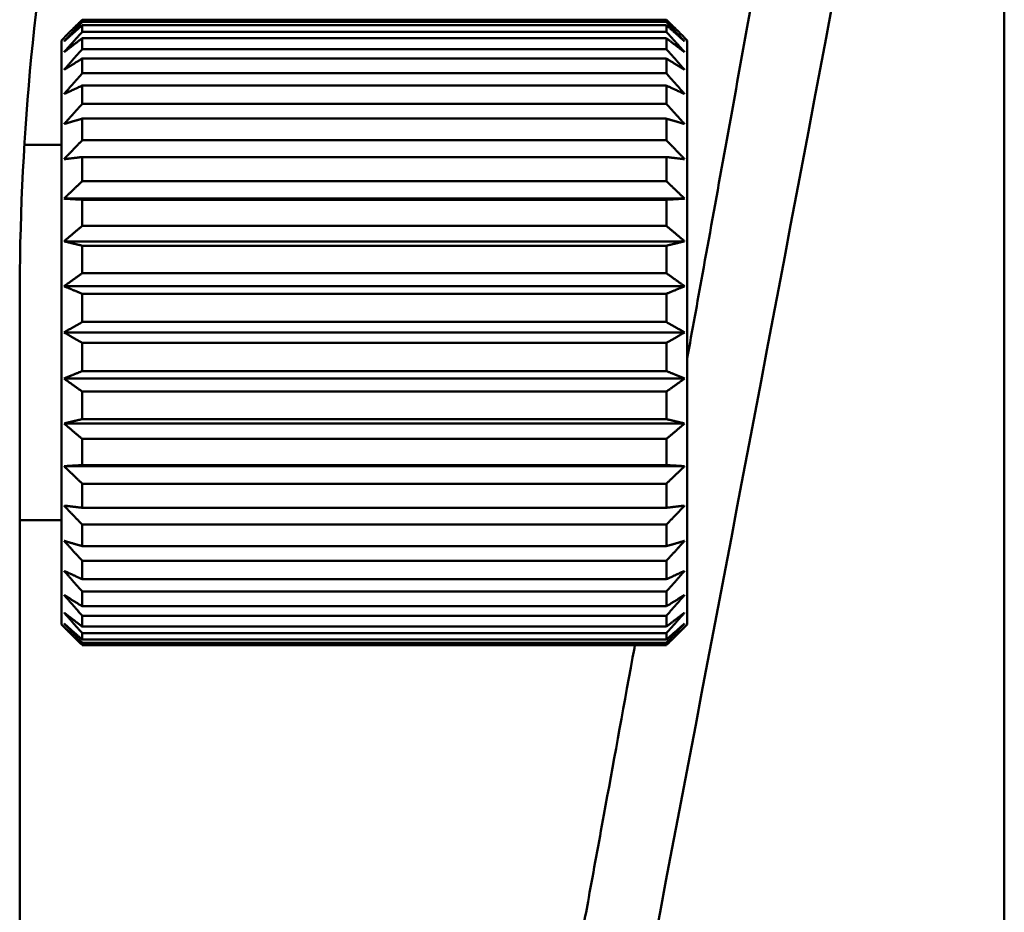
# Model space of a CAD drawing. Header units: millimetres. Extents: x 0 to 4686, y -120 to 1682.
# Tile 172 of 256: x 1196 to 1219, y 1053 to 1074. Entities that reach past the tile are written whole.
import ezdxf

# ---------------------------------------------------------------- set-up
doc = ezdxf.new("R2010")
doc.units = ezdxf.units.MM
doc.header["$LTSCALE"] = 2
doc.layers.add('Sichtbar (ISO)', color=7, linetype='Continuous', lineweight=50)

msp = doc.modelspace()

# ---------------------------------------------------------------- linework, layer by layer
at = {"layer": 'Sichtbar (ISO)'}
for p, q in [((1219.1099, 1083.5783), (1219.1099, 1031.7233)), ((1197.0099, 1074.0898), (1197.0099, 1074.1429)), ((1197.0099, 1074.1429), (1211.0099, 1074.1429)), ((1211.0099, 1074.0898), (1197.0099, 1074.0898)), ((1211.0099, 1074.1429), (1211.0099, 1074.0898)), ((1197.0099, 1073.8533), (1197.0099, 1074.0115)), ((1197.0099, 1074.0115), (1211.0099, 1074.0115)), ((1211.0099, 1073.8533), (1197.0099, 1073.8533)), ((1211.0099, 1074.0115), (1211.0099, 1073.8533)), ((1196.5099, 1073.6471), (1196.5727, 1073.7099)), ((1196.5099, 1059.6471), (1196.5099, 1073.6471)), ((1197.0099, 1073.4394), (1197.0099, 1073.6988)), ((1197.0099, 1073.6988), (1211.0099, 1073.6988)), ((1211.0099, 1073.6988), (1211.0099, 1073.4394)), ((1211.5099, 1073.6471), (1211.4471, 1073.7099)), ((1211.5099, 1073.6471), (1211.5099, 1059.6471)), ((1211.0099, 1073.4394), (1197.0099, 1073.4394)), ((1197.0099, 1072.8583), (1197.0099, 1073.2124)), ((1197.0099, 1073.2124), (1211.0099, 1073.2124)), ((1211.0099, 1073.2124), (1211.0099, 1072.8583)), ((1211.0099, 1072.8583), (1197.0099, 1072.8583)), ((1197.0099, 1072.1242), (1197.0099, 1072.5644)), ((1197.0099, 1072.5644), (1211.0099, 1072.5644)), ((1211.0099, 1072.5644), (1211.0099, 1072.1242)), ((1211.0099, 1072.1242), (1197.0099, 1072.1242)), ((1197.0099, 1071.2553), (1197.0099, 1071.7707)), ((1197.0099, 1071.7707), (1211.0099, 1071.7707)), ((1211.0099, 1071.7707), (1211.0099, 1071.2553)), ((1211.0099, 1071.2553), (1197.0099, 1071.2553)), ((1196.5099, 1071.1471), (1195.6233, 1071.1471)), ((1197.0099, 1070.2729), (1197.0099, 1070.8508)), ((1197.0099, 1070.8508), (1211.0099, 1070.8508)), ((1211.0099, 1070.8508), (1211.0099, 1070.2729)), ((1211.0099, 1070.2729), (1197.0099, 1070.2729)), ((1196.5727, 1069.8536), (1211.4471, 1069.8536)), ((1197.0099, 1069.2012), (1197.0099, 1069.8274)), ((1197.0099, 1069.8274), (1211.0099, 1069.8274)), ((1211.0099, 1069.8274), (1211.0099, 1069.2012)), ((1211.0099, 1069.2012), (1197.0099, 1069.2012)), ((1196.5727, 1068.8296), (1211.4471, 1068.8296)), ((1197.0099, 1068.0666), (1197.0099, 1068.7257)), ((1197.0099, 1068.7257), (1211.0099, 1068.7257)), ((1211.0099, 1068.7257), (1211.0099, 1068.0666)), ((1211.0099, 1068.0666), (1197.0099, 1068.0666)), ((1196.5727, 1067.752), (1211.4471, 1067.752)), ((1197.0099, 1066.8971), (1197.0099, 1067.5728)), ((1197.0099, 1067.5728), (1211.0099, 1067.5728)), ((1211.0099, 1067.5728), (1211.0099, 1066.8971)), ((1195.5099, 1054.9471), (1195.5099, 1067.4259)), ((1211.0099, 1066.8971), (1197.0099, 1066.8971)), ((1196.5727, 1066.6471), (1211.4471, 1066.6471)), ((1197.0099, 1065.7214), (1197.0099, 1066.3971)), ((1197.0099, 1066.3971), (1211.0099, 1066.3971)), ((1211.0099, 1066.3971), (1211.0099, 1065.7214)), ((1196.5727, 1065.5422), (1211.4471, 1065.5422)), ((1211.0099, 1065.7214), (1197.0099, 1065.7214)), ((1197.0099, 1064.5685), (1197.0099, 1065.2276)), ((1197.0099, 1065.2276), (1211.0099, 1065.2276)), ((1211.0099, 1065.2276), (1211.0099, 1064.5685)), ((1196.5727, 1064.4646), (1211.4471, 1064.4646)), ((1211.0099, 1064.5685), (1197.0099, 1064.5685)), ((1197.0099, 1063.4668), (1197.0099, 1064.093)), ((1197.0099, 1064.093), (1211.0099, 1064.093)), ((1211.0099, 1064.093), (1211.0099, 1063.4668)), ((1196.5727, 1063.4407), (1211.4471, 1063.4407)), ((1211.0099, 1063.4668), (1197.0099, 1063.4668)), ((1197.0099, 1062.4434), (1197.0099, 1063.0213)), ((1197.0099, 1063.0213), (1211.0099, 1063.0213)), ((1211.0099, 1063.0213), (1211.0099, 1062.4434)), ((1211.0099, 1062.4434), (1197.0099, 1062.4434)), ((1196.5099, 1062.1471), (1195.5099, 1062.1471)), ((1197.0099, 1061.5235), (1197.0099, 1062.0389)), ((1197.0099, 1062.0389), (1211.0099, 1062.0389)), ((1211.0099, 1062.0389), (1211.0099, 1061.5235)), ((1211.0099, 1061.5235), (1197.0099, 1061.5235)), ((1197.0099, 1060.7298), (1197.0099, 1061.17)), ((1197.0099, 1061.17), (1211.0099, 1061.17)), ((1211.0099, 1061.17), (1211.0099, 1060.7298)), ((1211.0099, 1060.7298), (1197.0099, 1060.7298)), ((1197.0099, 1060.0818), (1197.0099, 1060.4359)), ((1197.0099, 1060.4359), (1211.0099, 1060.4359)), ((1211.0099, 1060.4359), (1211.0099, 1060.0818)), ((1211.0099, 1060.0818), (1197.0099, 1060.0818)), ((1196.5099, 1059.6471), (1196.5727, 1059.5843)), ((1197.0099, 1059.5954), (1197.0099, 1059.8548)), ((1197.0099, 1059.8548), (1211.0099, 1059.8548)), ((1211.0099, 1059.8548), (1211.0099, 1059.5954)), ((1211.5099, 1059.6471), (1211.4471, 1059.5843)), ((1211.0099, 1059.5954), (1197.0099, 1059.5954)), ((1197.0099, 1059.2827), (1197.0099, 1059.4409)), ((1197.0099, 1059.4409), (1211.0099, 1059.4409)), ((1211.0099, 1059.4409), (1211.0099, 1059.2827)), ((1211.0099, 1059.2827), (1197.0099, 1059.2827)), ((1197.0099, 1059.1513), (1197.0099, 1059.2044)), ((1197.0099, 1059.2044), (1211.0099, 1059.2044)), ((1211.0099, 1059.2044), (1211.0099, 1059.1513)), ((1211.0099, 1059.1513), (1197.0099, 1059.1513)), ((1195.5099, 1048.0374), (1195.5099, 1054.9471))]:
    msp.add_line(p, q, dxfattribs=at)
msp.add_ellipse((1250.6141, 1068.7074), major_axis=(11.7491, 56.9258), ratio=0.9457428, start_param=1.5965906, end_param=1.785664, dxfattribs=at)
msp.add_open_spline([(1216.9421, 1084.9341), (1213.9769, 1068.9625), (1210.8798, 1053.0068), (1207.887, 1037.0383)], degree=3, dxfattribs=at)
for points, knots in [([(1214.9413, 1085.1136), (1214.8769, 1084.75), (1214.8115, 1084.3813), (1214.7452, 1084.0077), (1214.4657, 1082.4338), (1214.1691, 1080.7706), (1213.8539, 1079.0113), (1213.5387, 1077.2519), (1213.205, 1075.3964), (1212.8684, 1073.5316), (1212.5319, 1071.6668), (1212.1926, 1069.7927), (1211.8758, 1068.0468), (1211.7504, 1067.3559), (1211.6286, 1066.685), (1211.5099, 1066.032)], [0.731369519, 0.731369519, 0.731369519, 0.731369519, 0.735849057, 0.735849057, 0.735849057, 0.754716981, 0.754716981, 0.754716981, 0.773584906, 0.773584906, 0.773584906, 0.79245283, 0.79245283, 0.79245283, 0.799919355, 0.799919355, 0.799919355, 0.799919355]), ([(1210.256, 1059.1513), (1210.2379, 1059.0517), (1210.2198, 1058.9527), (1210.2018, 1058.8541), (1209.957, 1057.514), (1209.7293, 1056.2693), (1209.5123, 1055.0835), (1209.3879, 1054.4037), (1209.2669, 1053.7428), (1209.1491, 1053.0994), (1209.0614, 1052.6206), (1208.9754, 1052.1516), (1208.891, 1051.6907), (1208.6931, 1050.6106), (1208.5036, 1049.5771), (1208.3238, 1048.5968), (1208.1439, 1047.6165), (1207.9737, 1046.6894), (1207.8136, 1045.8178), (1207.6535, 1044.9462), (1207.5034, 1044.1302), (1207.3593, 1043.3469), (1207.2151, 1042.5636), (1207.0769, 1041.8131), (1206.9436, 1041.0903), (1206.8652, 1040.6657), (1206.7886, 1040.2506), (1206.7138, 1039.8452)], [0.82880148, 0.82880148, 0.82880148, 0.82880148, 0.83018868, 0.83018868, 0.83018868, 0.8490566, 0.8490566, 0.8490566, 0.8598741, 0.8598741, 0.8598741, 0.86792453, 0.86792453, 0.86792453, 0.88679245, 0.88679245, 0.88679245, 0.90566038, 0.90566038, 0.90566038, 0.9245283, 0.9245283, 0.9245283, 0.94339623, 0.94339623, 0.94339623, 0.9544813, 0.9544813, 0.9544813, 0.9544813])]:
    msp.add_open_spline(points, degree=3, knots=knots, dxfattribs=at)
for points, weights in [([(1197.0099, 1074.1429), (1196.7827, 1073.9199), (1196.5727, 1073.7099)], [1.0777735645, 1.06956515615, 1.06016803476]), ([(1196.5727, 1073.623), (1196.7827, 1073.8494), (1197.0099, 1074.0898)], [1.06016803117, 1.06956515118, 1.07777355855]), ([(1211.4471, 1073.7099), (1211.2371, 1073.9199), (1211.0099, 1074.1429)], [1.06016803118, 1.06956515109, 1.07777355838]), ([(1211.0099, 1074.0898), (1211.2371, 1073.8494), (1211.4471, 1073.623)], [1.0777735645, 1.06956515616, 1.06016803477]), ([(1197.0099, 1074.0115), (1196.7827, 1073.8114), (1196.5727, 1073.623)], [1.07777356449, 1.06956515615, 1.06016803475]), ([(1196.5727, 1073.3642), (1196.7827, 1073.6014), (1197.0099, 1073.8533)], [1.06016803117, 1.06956515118, 1.07777355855]), ([(1211.4471, 1073.623), (1211.2371, 1073.8114), (1211.0099, 1074.0115)], [1.06016803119, 1.06956515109, 1.07777355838]), ([(1211.0099, 1073.8533), (1211.2371, 1073.6014), (1211.4471, 1073.3642)], [1.07777356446, 1.06956515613, 1.06016803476]), ([(1197.0099, 1073.6988), (1196.7827, 1073.5265), (1196.5727, 1073.3642)], [1.0777735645, 1.06956515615, 1.06016803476]), ([(1211.4471, 1073.3642), (1211.2371, 1073.5265), (1211.0099, 1073.6988)], [1.06016803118, 1.06956515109, 1.07777355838]), ([(1196.5727, 1072.9401), (1196.7827, 1073.1823), (1197.0099, 1073.4394)], [1.06016803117, 1.06956515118, 1.07777355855]), ([(1211.0099, 1073.4394), (1211.2371, 1073.1823), (1211.4471, 1072.9401)], [1.07777356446, 1.06956515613, 1.06016803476]), ([(1197.0099, 1073.2124), (1196.7827, 1073.0722), (1196.5727, 1072.9401)], [1.0777735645, 1.06956515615, 1.06016803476]), ([(1211.4471, 1072.9401), (1211.2371, 1073.0722), (1211.0099, 1073.2124)], [1.06016803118, 1.06956515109, 1.07777355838]), ([(1196.5727, 1072.361), (1196.7827, 1072.6022), (1197.0099, 1072.8583)], [1.06016803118, 1.06956515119, 1.07777355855]), ([(1211.0099, 1072.8583), (1211.2371, 1072.6022), (1211.4471, 1072.361)], [1.07777356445, 1.06956515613, 1.06016803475]), ([(1197.0099, 1072.5644), (1196.7827, 1072.4597), (1196.5727, 1072.361)], [1.0777735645, 1.06956515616, 1.06016803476]), ([(1211.4471, 1072.361), (1211.2371, 1072.4597), (1211.0099, 1072.5644)], [1.06016803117, 1.06956515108, 1.07777355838]), ([(1196.5727, 1071.6413), (1196.7827, 1071.8755), (1197.0099, 1072.1242)], [1.06016803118, 1.06956515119, 1.07777355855]), ([(1211.0099, 1072.1242), (1211.2371, 1071.8755), (1211.4471, 1071.6413)], [1.07777356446, 1.06956515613, 1.06016803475]), ([(1197.0099, 1071.7707), (1196.7827, 1071.704), (1196.5727, 1071.6413)], [1.0777735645, 1.06956515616, 1.06016803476]), ([(1211.4471, 1071.6413), (1211.2371, 1071.704), (1211.0099, 1071.7707)], [1.06016803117, 1.06956515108, 1.07777355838]), ([(1196.5727, 1070.7985), (1196.7827, 1071.0201), (1197.0099, 1071.2553)], [1.06016803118, 1.06956515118, 1.07777355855]), ([(1211.0099, 1071.2553), (1211.2371, 1071.0201), (1211.4471, 1070.7985)], [1.07777356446, 1.06956515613, 1.06016803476]), ([(1197.0099, 1070.8508), (1196.7827, 1070.8239), (1196.5727, 1070.7985)], [1.0777735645, 1.06956515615, 1.06016803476]), ([(1211.4471, 1070.7985), (1211.2371, 1070.8239), (1211.0099, 1070.8508)], [1.06016803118, 1.06956515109, 1.07777355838]), ([(1196.5727, 1069.8536), (1196.7827, 1070.0569), (1197.0099, 1070.2729)], [1.06016803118, 1.06956515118, 1.07777355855]), ([(1211.0099, 1070.2729), (1211.2371, 1070.0569), (1211.4471, 1069.8536)], [1.07777356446, 1.06956515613, 1.06016803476]), ([(1197.0099, 1069.8274), (1196.7827, 1069.8409), (1196.5727, 1069.8536)], [1.0777735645, 1.06956515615, 1.06016803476]), ([(1211.4471, 1069.8536), (1211.2371, 1069.8409), (1211.0099, 1069.8274)], [1.06016803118, 1.06956515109, 1.07777355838]), ([(1196.5727, 1068.8296), (1196.7827, 1069.0098), (1197.0099, 1069.2012)], [1.06016803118, 1.06956515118, 1.07777355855]), ([(1211.0099, 1069.2012), (1211.2371, 1069.0098), (1211.4471, 1068.8296)], [1.07777356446, 1.06956515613, 1.06016803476]), ([(1197.0099, 1068.7257), (1196.7827, 1068.7792), (1196.5727, 1068.8296)], [1.0777735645, 1.06956515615, 1.06016803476]), ([(1211.4471, 1068.8296), (1211.2371, 1068.7792), (1211.0099, 1068.7257)], [1.06016803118, 1.06956515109, 1.07777355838]), ([(1196.5727, 1067.752), (1196.7827, 1067.9046), (1197.0099, 1068.0666)], [1.06016803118, 1.06956515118, 1.07777355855]), ([(1211.0099, 1068.0666), (1211.2371, 1067.9046), (1211.4471, 1067.752)], [1.07777356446, 1.06956515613, 1.06016803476]), ([(1197.0099, 1067.5728), (1196.7827, 1067.6651), (1196.5727, 1067.752)], [1.0777735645, 1.06956515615, 1.06016803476]), ([(1211.4471, 1067.752), (1211.2371, 1067.6651), (1211.0099, 1067.5728)], [1.06016803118, 1.06956515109, 1.07777355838]), ([(1196.5727, 1066.6471), (1196.7827, 1066.7684), (1197.0099, 1066.8971)], [1.06016803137, 1.06956515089, 1.07777355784]), ([(1211.0099, 1066.8971), (1211.2371, 1066.7684), (1211.4471, 1066.6471)], [1.07777356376, 1.06956515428, 1.0601680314]), ([(1197.0099, 1066.3971), (1196.7827, 1066.5259), (1196.5727, 1066.6471)], [1.07777356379, 1.06956515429, 1.06016803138]), ([(1211.4471, 1066.6471), (1211.2371, 1066.5259), (1211.0099, 1066.3971)], [1.06016803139, 1.0695651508, 1.07777355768]), ([(1196.5727, 1065.5422), (1196.7827, 1065.6291), (1197.0099, 1065.7214)], [1.06016803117, 1.06956515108, 1.07777355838]), ([(1197.0099, 1065.2276), (1196.7827, 1065.3896), (1196.5727, 1065.5422)], [1.07777356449, 1.06956515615, 1.06016803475]), ([(1211.0099, 1065.7214), (1211.2371, 1065.6291), (1211.4471, 1065.5422)], [1.07777356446, 1.06956515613, 1.06016803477]), ([(1211.4471, 1065.5422), (1211.2371, 1065.3896), (1211.0099, 1065.2276)], [1.06016803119, 1.06956515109, 1.07777355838]), ([(1196.5727, 1064.4646), (1196.7827, 1064.515), (1197.0099, 1064.5685)], [1.06016803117, 1.06956515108, 1.07777355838]), ([(1197.0099, 1064.093), (1196.7827, 1064.2844), (1196.5727, 1064.4646)], [1.07777356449, 1.06956515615, 1.06016803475]), ([(1211.0099, 1064.5685), (1211.2371, 1064.515), (1211.4471, 1064.4646)], [1.07777356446, 1.06956515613, 1.06016803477]), ([(1211.4471, 1064.4646), (1211.2371, 1064.2844), (1211.0099, 1064.093)], [1.06016803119, 1.06956515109, 1.07777355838]), ([(1196.5727, 1063.4407), (1196.7827, 1063.4533), (1197.0099, 1063.4668)], [1.06016803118, 1.06956515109, 1.07777355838]), ([(1197.0099, 1063.0213), (1196.7827, 1063.2373), (1196.5727, 1063.4407)], [1.0777735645, 1.06956515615, 1.06016803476]), ([(1211.0099, 1063.4668), (1211.2371, 1063.4533), (1211.4471, 1063.4407)], [1.07777356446, 1.06956515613, 1.06016803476]), ([(1211.4471, 1063.4407), (1211.2371, 1063.2373), (1211.0099, 1063.0213)], [1.06016803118, 1.06956515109, 1.07777355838]), ([(1197.0099, 1062.0389), (1196.7827, 1062.2742), (1196.5727, 1062.4957)], [1.0777735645, 1.06956515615, 1.06016803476]), ([(1196.5727, 1062.4957), (1196.7827, 1062.4703), (1197.0099, 1062.4434)], [1.06016803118, 1.06956515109, 1.07777355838]), ([(1211.0099, 1062.4434), (1211.2371, 1062.4703), (1211.4471, 1062.4957)], [1.07777356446, 1.06956515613, 1.06016803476]), ([(1211.4471, 1062.4957), (1211.2371, 1062.2742), (1211.0099, 1062.0389)], [1.06016803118, 1.06956515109, 1.07777355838]), ([(1197.0099, 1061.17), (1196.7827, 1061.4187), (1196.5727, 1061.6529)], [1.0777735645, 1.06956515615, 1.06016803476]), ([(1196.5727, 1061.6529), (1196.7827, 1061.5902), (1197.0099, 1061.5235)], [1.06016803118, 1.06956515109, 1.07777355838]), ([(1211.0099, 1061.5235), (1211.2371, 1061.5902), (1211.4471, 1061.6529)], [1.07777356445, 1.06956515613, 1.06016803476]), ([(1211.4471, 1061.6529), (1211.2371, 1061.4187), (1211.0099, 1061.17)], [1.06016803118, 1.06956515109, 1.07777355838]), ([(1197.0099, 1060.4359), (1196.7827, 1060.692), (1196.5727, 1060.9332)], [1.0777735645, 1.06956515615, 1.06016803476]), ([(1196.5727, 1060.9332), (1196.7827, 1060.8345), (1197.0099, 1060.7298)], [1.06016803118, 1.06956515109, 1.07777355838]), ([(1211.0099, 1060.7298), (1211.2371, 1060.8345), (1211.4471, 1060.9332)], [1.07777356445, 1.06956515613, 1.06016803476]), ([(1211.4471, 1060.9332), (1211.2371, 1060.692), (1211.0099, 1060.4359)], [1.06016803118, 1.06956515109, 1.07777355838]), ([(1197.0099, 1059.8548), (1196.7827, 1060.1119), (1196.5727, 1060.3541)], [1.07777356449, 1.06956515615, 1.06016803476]), ([(1196.5727, 1060.3541), (1196.7827, 1060.222), (1197.0099, 1060.0818)], [1.06016803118, 1.06956515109, 1.07777355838]), ([(1211.0099, 1060.0818), (1211.2371, 1060.222), (1211.4471, 1060.3541)], [1.07777356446, 1.06956515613, 1.06016803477]), ([(1211.4471, 1060.3541), (1211.2371, 1060.1119), (1211.0099, 1059.8548)], [1.06016803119, 1.06956515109, 1.07777355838]), ([(1197.0099, 1059.4409), (1196.7827, 1059.6928), (1196.5727, 1059.93)], [1.07777356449, 1.06956515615, 1.06016803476]), ([(1196.5727, 1059.93), (1196.7827, 1059.7677), (1197.0099, 1059.5954)], [1.06016803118, 1.06956515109, 1.07777355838]), ([(1211.0099, 1059.5954), (1211.2371, 1059.7677), (1211.4471, 1059.93)], [1.07777356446, 1.06956515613, 1.06016803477]), ([(1211.4471, 1059.93), (1211.2371, 1059.6928), (1211.0099, 1059.4409)], [1.06016803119, 1.06956515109, 1.07777355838]), ([(1197.0099, 1059.2044), (1196.7827, 1059.4449), (1196.5727, 1059.6712)], [1.0777735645, 1.06956515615, 1.06016803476]), ([(1196.5727, 1059.6712), (1196.7827, 1059.4828), (1197.0099, 1059.2827)], [1.06016803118, 1.06956515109, 1.07777355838]), ([(1211.0099, 1059.2827), (1211.2371, 1059.4828), (1211.4471, 1059.6712)], [1.07777356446, 1.06956515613, 1.06016803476]), ([(1211.4471, 1059.6712), (1211.2371, 1059.4449), (1211.0099, 1059.2044)], [1.06016803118, 1.06956515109, 1.07777355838]), ([(1196.5727, 1059.5843), (1196.7827, 1059.3743), (1197.0099, 1059.1513)], [1.06016802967, 1.06956515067, 1.07777355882]), ([(1211.0099, 1059.1513), (1211.2371, 1059.3743), (1211.4471, 1059.5843)], [1.0777735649, 1.06956515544, 1.06016803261])]:
    msp.add_rational_spline(points, weights, degree=2, dxfattribs=at)

doc.saveas('drawing.dxf')
